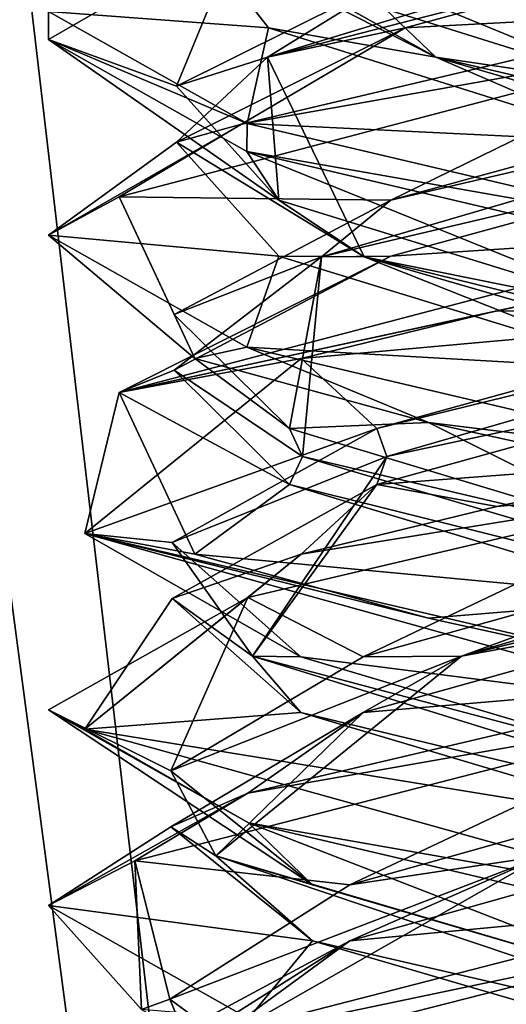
# Model space of a CAD drawing. Header units: millimetres. Extents: x -19 to 152, y -2 to 200.
# Tile 26 of 162: x -14.86 to -13.78, y 16.58 to 18.78. Entities that reach past the tile are written whole.
import ezdxf

# ---------------------------------------------------------------- set-up
doc = ezdxf.new("R2010")
doc.units = ezdxf.units.MM
doc.header["$LTSCALE"] = 65.185185
for name, color, linetype in [('181', 7, 'CONTINUOUS'), ('190', 7, 'CONTINUOUS'), ('191', 7, 'CONTINUOUS'), ('192', 7, 'CONTINUOUS'), ('193', 7, 'CONTINUOUS'), ('194', 7, 'CONTINUOUS'), ('195', 7, 'CONTINUOUS'), ('202', 7, 'CONTINUOUS'), ('203', 7, 'CONTINUOUS'), ('204', 7, 'CONTINUOUS'), ('205', 7, 'CONTINUOUS'), ('206', 7, 'CONTINUOUS'), ('207', 7, 'CONTINUOUS'), ('214', 7, 'CONTINUOUS'), ('215', 7, 'CONTINUOUS'), ('216', 7, 'CONTINUOUS'), ('217', 7, 'CONTINUOUS'), ('218', 7, 'CONTINUOUS'), ('219', 7, 'CONTINUOUS'), ('235', 7, 'CONTINUOUS'), ('236', 7, 'CONTINUOUS'), ('237', 7, 'CONTINUOUS'), ('238', 7, 'CONTINUOUS'), ('239', 7, 'CONTINUOUS'), ('240', 7, 'CONTINUOUS'), ('676', 7, 'CONTINUOUS'), ('777', 7, 'CONTINUOUS'), ('778', 7, 'CONTINUOUS')]:
    doc.layers.add(name, color=color, linetype=linetype)

msp = doc.modelspace()

# ---------------------------------------------------------------- linework, layer by layer
at = {"layer": '181', "color": 7, "linetype": 'Continuous'}
for points in [[(-14.3686, 18.9851, 1.0527), (-14.8, 18.7993, -0.0033), (-14.8, 18.7366, -0.0041), (-14.3686, 18.9851, 1.0527)], [(-13.3, 18.7375, -1.5), (-14.3564, 18.9862, -1.0649), (-13.3, 18.8, -1.5), (-13.3, 18.7375, -1.5)], [(-14.8, 18.7993, -0.0033), (-14.3564, 18.5487, -1.0649), (-14.8, 18.7366, -0.0041), (-14.8, 18.7993, -0.0033)], [(-13.3, 18.7375, 1.5), (-13.3, 18.8, 1.5), (-14.3686, 18.5476, 1.0527), (-13.3, 18.7375, 1.5)], [(-14.8, 18.7366, -0.0041), (-14.3564, 18.5487, -1.0649), (-14.3569, 18.4864, -1.0644), (-14.8, 18.7366, -0.0041)], [(-14.6422, 18.3848, 0.6697), (-13.3, 18.7375, 1.5), (-14.3686, 18.5476, 1.0527), (-14.6422, 18.3848, 0.6697)], [(-14.8, 18.2991, -0.0041), (-14.6422, 18.3848, 0.6697), (-14.3686, 18.5476, 1.0527), (-14.8, 18.2991, -0.0041)], [(-14.3564, 18.5487, -1.0649), (-13.3, 18.3, -1.5), (-14.3569, 18.4864, -1.0644), (-14.3564, 18.5487, -1.0649)], [(-13.3, 18.3, -1.5), (-13.3, 18.2375, -1.5), (-14.3569, 18.4864, -1.0644), (-13.3, 18.3, -1.5)], [(-14.4727, 18.0232, -0.9352), (-14.6422, 18.3848, 0.6697), (-14.8, 18.2991, -0.0041), (-14.4727, 18.0232, -0.9352)], [(-14.3569, 18.0489, -1.0644), (-14.4727, 18.0232, -0.9352), (-14.8, 18.2991, -0.0041), (-14.3569, 18.0489, -1.0644)], [(-13.3, 18.3, 1.5), (-14.6422, 17.9473, 0.6697), (-13.3, 18.2375, 1.5), (-13.3, 18.3, 1.5)], [(-13.3, 18.2375, 1.5), (-14.6422, 17.9473, 0.6697), (-13.7983, 18.1297, 1.4148), (-13.3, 18.2375, 1.5)], [(-13.7983, 18.1297, 1.4148), (-14.6422, 17.9473, 0.6697), (-14.2352, 18.0232, 1.1727), (-13.7983, 18.1297, 1.4148)], [(-13.9508, 17.8804, -1.3515), (-14.4727, 18.0232, -0.9352), (-14.3569, 18.0489, -1.0644), (-13.9508, 17.8804, -1.3515)], [(-13.3, 17.8, -1.5), (-13.9508, 17.8804, -1.3515), (-14.3569, 18.0489, -1.0644), (-13.3, 17.8, -1.5)], [(-14.2352, 18.0232, 1.1727), (-14.6422, 17.9473, 0.6697), (-14.7189, 17.6324, -0.4864), (-14.2352, 18.0232, 1.1727)], [(-14.6422, 17.9473, 0.6697), (-14.4727, 17.5857, -0.9352), (-14.7189, 17.6324, -0.4864), (-14.6422, 17.9473, 0.6697)], [(-13.3, 17.7375, -1.5), (-13.9508, 17.8804, -1.3515), (-13.3, 17.8, -1.5), (-13.3, 17.7375, -1.5)], [(-13.3, 17.8, 1.5), (-13.7983, 17.6922, 1.4148), (-13.3, 17.7375, 1.5), (-13.3, 17.8, 1.5)], [(-13.3, 17.7375, 1.5), (-14.2352, 17.5857, 1.1727), (-14.3543, 17.4894, 1.067), (-13.3, 17.7375, 1.5)], [(-13.7983, 17.6922, 1.4148), (-14.2352, 17.5857, 1.1727), (-13.3, 17.7375, 1.5), (-13.7983, 17.6922, 1.4148)], [(-14.7189, 17.6324, -0.4864), (-14.4727, 17.5857, -0.9352), (-13.9508, 17.4429, -1.3515), (-14.7189, 17.6324, -0.4864)], [(-13.3, 17.2375, -1.5), (-14.7189, 17.6324, -0.4864), (-13.3, 17.3, -1.5), (-13.3, 17.2375, -1.5)], [(-13.3, 17.3, -1.5), (-14.7189, 17.6324, -0.4864), (-13.9508, 17.4429, -1.3515), (-13.3, 17.3, -1.5)], [(-14.3543, 17.4894, 1.067), (-14.2352, 17.5857, 1.1727), (-14.7189, 17.1949, -0.4864), (-14.3543, 17.4894, 1.067)], [(-14.8, 17.2378, 0.0014), (-14.3543, 17.4894, 1.067), (-14.7189, 17.1949, -0.4864), (-14.8, 17.2378, 0.0014)], [(-13.3, 17.3, 1.5), (-14.3543, 17.0519, 1.067), (-13.3, 17.2375, 1.5), (-13.3, 17.3, 1.5)], [(-14.3533, 16.9853, -1.068), (-14.8, 17.2378, 0.0014), (-14.7189, 17.1949, -0.4864), (-14.3533, 16.9853, -1.068)], [(-13.3, 17.2375, 1.5), (-14.3543, 17.0519, 1.067), (-14.6072, 16.9007, 0.7356), (-13.3, 17.2375, 1.5)], [(-13.3, 16.8, -1.5), (-14.3533, 16.9853, -1.068), (-14.7189, 17.1949, -0.4864), (-13.3, 16.8, -1.5)], [(-14.3543, 17.0519, 1.067), (-14.8, 16.8003, 0.0014), (-14.6072, 16.9007, 0.7356), (-14.3543, 17.0519, 1.067)], [(-13.3, 16.7375, -1.5), (-14.3533, 16.9853, -1.068), (-13.3, 16.8, -1.5), (-13.3, 16.7375, -1.5)], [(-14.6072, 16.9007, 0.7356), (-14.8, 16.8003, 0.0014), (-14.592, 16.5679, -0.7621), (-14.6072, 16.9007, 0.7356)], [(-14.8, 16.8003, 0.0014), (-14.3533, 16.5478, -1.068), (-14.592, 16.5679, -0.7621), (-14.8, 16.8003, 0.0014)], [(-13.3, 16.7375, 1.5), (-13.3, 16.8, 1.5), (-14.6072, 16.4632, 0.7356), (-13.3, 16.7375, 1.5)], [(-14.5905, 16.4077, 0.7645), (-13.3, 16.7375, 1.5), (-14.6072, 16.4632, 0.7356), (-14.5905, 16.4077, 0.7645)]]:
    msp.add_3dface(points, dxfattribs=at)
at = {"layer": '190', "color": 7, "linetype": 'Continuous'}
for points in [[(-14.0969, 17.2318, 0.9361), (-13.3, 17.3, 1.5), (-13.182, 17.4869, 1.2237), (-14.0969, 17.2318, 0.9361)], [(-14.3543, 17.0519, 1.067), (-13.3, 17.3, 1.5), (-14.0969, 17.2318, 0.9361), (-14.3543, 17.0519, 1.067)], [(-14.5268, 16.9767, 0.0788), (-14.3543, 17.0519, 1.067), (-14.0969, 17.2318, 0.9361), (-14.5268, 16.9767, 0.0788)], [(-14.8, 16.8003, 0.0014), (-14.3543, 17.0519, 1.067), (-14.5268, 16.9767, 0.0788), (-14.8, 16.8003, 0.0014)], [(-14.2101, 16.7216, -0.8265), (-14.8, 16.8003, 0.0014), (-14.5268, 16.9767, 0.0788), (-14.2101, 16.7216, -0.8265)], [(-14.3533, 16.5478, -1.068), (-14.8, 16.8003, 0.0014), (-14.2101, 16.7216, -0.8265), (-14.3533, 16.5478, -1.068)], [(-13.3394, 16.4665, -1.2287), (-14.3533, 16.5478, -1.068), (-14.2101, 16.7216, -0.8265), (-13.3394, 16.4665, -1.2287)]]:
    msp.add_3dface(points, dxfattribs=at)
at = {"layer": '191', "color": 7, "linetype": 'Continuous'}
for points in [[(-13.8772, 17.358, 1.0444), (-12.3388, 17.742, 0.7665), (-12.3671, 17.8045, 0.744), (-13.8772, 17.358, 1.0444)], [(-13.8772, 17.358, 1.0444), (-12.3671, 17.8045, 0.744), (-13.182, 17.6119, 1.2237), (-13.8772, 17.358, 1.0444)], [(-13.182, 17.4869, 1.2237), (-12.3388, 17.742, 0.7665), (-13.8772, 17.358, 1.0444), (-13.182, 17.4869, 1.2237)], [(-14.0969, 17.3568, 0.9361), (-13.8772, 17.358, 1.0444), (-13.182, 17.6119, 1.2237), (-14.0969, 17.3568, 0.9361)], [(-14.0969, 17.2318, 0.9361), (-13.182, 17.4869, 1.2237), (-13.8772, 17.358, 1.0444), (-14.0969, 17.2318, 0.9361)], [(-14.4263, 16.9116, -0.3941), (-13.8772, 17.358, 1.0444), (-14.5268, 17.1017, 0.0788), (-14.4263, 16.9116, -0.3941)], [(-14.5268, 17.1017, 0.0788), (-13.8772, 17.358, 1.0444), (-14.0969, 17.3568, 0.9361), (-14.5268, 17.1017, 0.0788)], [(-14.4263, 16.9116, -0.3941), (-14.0969, 17.2318, 0.9361), (-13.8772, 17.358, 1.0444), (-14.4263, 16.9116, -0.3941)], [(-14.5268, 16.9767, 0.0788), (-14.0969, 17.2318, 0.9361), (-14.4263, 16.9116, -0.3941), (-14.5268, 16.9767, 0.0788)], [(-14.2101, 16.8466, -0.8265), (-14.4263, 16.9116, -0.3941), (-14.5268, 17.1017, 0.0788), (-14.2101, 16.8466, -0.8265)], [(-14.2101, 16.7216, -0.8265), (-14.5268, 16.9767, 0.0788), (-14.4263, 16.9116, -0.3941), (-14.2101, 16.7216, -0.8265)], [(-13.1001, 16.4652, -1.1764), (-14.2101, 16.7216, -0.8265), (-14.4263, 16.9116, -0.3941), (-13.1001, 16.4652, -1.1764)], [(-13.1001, 16.4652, -1.1764), (-14.4263, 16.9116, -0.3941), (-13.3394, 16.5915, -1.2287), (-13.1001, 16.4652, -1.1764)], [(-13.3394, 16.5915, -1.2287), (-14.4263, 16.9116, -0.3941), (-14.2101, 16.8466, -0.8265), (-13.3394, 16.5915, -1.2287)], [(-13.3394, 16.4665, -1.2287), (-14.2101, 16.7216, -0.8265), (-13.1001, 16.4652, -1.1764), (-13.3394, 16.4665, -1.2287)]]:
    msp.add_3dface(points, dxfattribs=at)
at = {"layer": '192', "color": 7, "linetype": 'Continuous'}
for points in [[(-13.3, 17.7375, 1.5), (-14.3543, 17.4894, 1.067), (-14.0969, 17.3568, 0.9361), (-13.3, 17.7375, 1.5)], [(-13.3, 17.7375, 1.5), (-14.0969, 17.3568, 0.9361), (-13.182, 17.6119, 1.2237), (-13.3, 17.7375, 1.5)], [(-14.3543, 17.4894, 1.067), (-14.8, 17.2378, 0.0014), (-14.5268, 17.1017, 0.0788), (-14.3543, 17.4894, 1.067)], [(-14.3543, 17.4894, 1.067), (-14.5268, 17.1017, 0.0788), (-14.0969, 17.3568, 0.9361), (-14.3543, 17.4894, 1.067)], [(-14.8, 17.2378, 0.0014), (-14.3533, 16.9853, -1.068), (-14.2101, 16.8466, -0.8265), (-14.8, 17.2378, 0.0014)], [(-14.8, 17.2378, 0.0014), (-14.2101, 16.8466, -0.8265), (-14.5268, 17.1017, 0.0788), (-14.8, 17.2378, 0.0014)], [(-14.3533, 16.9853, -1.068), (-13.3, 16.7375, -1.5), (-13.3394, 16.5915, -1.2287), (-14.3533, 16.9853, -1.068)], [(-14.3533, 16.9853, -1.068), (-13.3394, 16.5915, -1.2287), (-14.2101, 16.8466, -0.8265), (-14.3533, 16.9853, -1.068)]]:
    msp.add_3dface(points, dxfattribs=at)
at = {"layer": '193', "color": 7, "linetype": 'Continuous'}
for points in [[(-14.3083, 18.7624, -0.7033), (-14.8, 18.7993, -0.0033), (-14.5067, 19.0175, 0.235), (-14.3083, 18.7624, -0.7033)], [(-14.3564, 18.5487, -1.0649), (-14.8, 18.7993, -0.0033), (-14.3083, 18.7624, -0.7033), (-14.3564, 18.5487, -1.0649)], [(-13.4962, 18.5073, -1.2136), (-14.3564, 18.5487, -1.0649), (-14.3083, 18.7624, -0.7033), (-13.4962, 18.5073, -1.2136)], [(-13.3, 18.3, -1.5), (-14.3564, 18.5487, -1.0649), (-13.4962, 18.5073, -1.2136), (-13.3, 18.3, -1.5)]]:
    msp.add_3dface(points, dxfattribs=at)
at = {"layer": '194', "color": 7, "linetype": 'Continuous'}
for points in [[(-13.9349, 18.6973, -1.0104), (-14.5067, 19.0175, 0.235), (-14.4024, 19.1438, 0.4566), (-13.9349, 18.6973, -1.0104)], [(-13.9349, 18.6973, -1.0104), (-14.4024, 19.1438, 0.4566), (-14.3083, 18.8874, -0.7033), (-13.9349, 18.6973, -1.0104)], [(-14.3083, 18.7624, -0.7033), (-14.5067, 19.0175, 0.235), (-13.9349, 18.6973, -1.0104), (-14.3083, 18.7624, -0.7033)], [(-13.4962, 18.6323, -1.2136), (-13.9349, 18.6973, -1.0104), (-14.3083, 18.8874, -0.7033), (-13.4962, 18.6323, -1.2136)], [(-13.4962, 18.5073, -1.2136), (-14.3083, 18.7624, -0.7033), (-13.9349, 18.6973, -1.0104), (-13.4962, 18.5073, -1.2136)], [(-12.4102, 18.2509, -0.7951), (-13.4962, 18.5073, -1.2136), (-13.9349, 18.6973, -1.0104), (-12.4102, 18.2509, -0.7951)], [(-12.4102, 18.2509, -0.7951), (-13.9349, 18.6973, -1.0104), (-12.5647, 18.3772, -0.9852), (-12.4102, 18.2509, -0.7951)], [(-12.5647, 18.3772, -0.9852), (-13.9349, 18.6973, -1.0104), (-13.4962, 18.6323, -1.2136), (-12.5647, 18.3772, -0.9852)]]:
    msp.add_3dface(points, dxfattribs=at)
at = {"layer": '195', "color": 7, "linetype": 'Continuous'}
for points in [[(-14.3564, 18.9862, -1.0649), (-13.3, 18.7375, -1.5), (-13.4962, 18.6323, -1.2136), (-14.3564, 18.9862, -1.0649)], [(-14.3564, 18.9862, -1.0649), (-13.4962, 18.6323, -1.2136), (-14.3083, 18.8874, -0.7033), (-14.3564, 18.9862, -1.0649)]]:
    msp.add_3dface(points, dxfattribs=at)
at = {"layer": '202', "color": 7, "linetype": 'Continuous'}
for points in [[(-14.5237, 17.4869, 0.118), (-14.2352, 17.5857, 1.1727), (-14.0665, 17.742, 0.9612), (-14.5237, 17.4869, 0.118)], [(-14.7189, 17.1949, -0.4864), (-14.2352, 17.5857, 1.1727), (-14.5237, 17.4869, 0.118), (-14.7189, 17.1949, -0.4864)], [(-14.2361, 17.2318, -0.7969), (-14.7189, 17.1949, -0.4864), (-14.5237, 17.4869, 0.118), (-14.2361, 17.2318, -0.7969)], [(-13.3788, 16.9767, -1.2268), (-14.7189, 17.1949, -0.4864), (-14.2361, 17.2318, -0.7969), (-13.3788, 16.9767, -1.2268)], [(-13.3, 16.8, -1.5), (-14.7189, 17.1949, -0.4864), (-13.3788, 16.9767, -1.2268), (-13.3, 16.8, -1.5)]]:
    msp.add_3dface(points, dxfattribs=at)
at = {"layer": '203', "color": 7, "linetype": 'Continuous'}
for points in [[(-14.5237, 17.6119, 0.118), (-14.044, 17.8045, 0.9329), (-14.0665, 17.867, 0.9612), (-14.5237, 17.6119, 0.118)], [(-14.3444, 17.358, -0.5772), (-14.044, 17.8045, 0.9329), (-14.5237, 17.6119, 0.118), (-14.3444, 17.358, -0.5772)], [(-14.3444, 17.358, -0.5772), (-14.0665, 17.742, 0.9612), (-14.044, 17.8045, 0.9329), (-14.3444, 17.358, -0.5772)], [(-14.5237, 17.4869, 0.118), (-14.0665, 17.742, 0.9612), (-14.3444, 17.358, -0.5772), (-14.5237, 17.4869, 0.118)], [(-14.2361, 17.3568, -0.7969), (-14.3444, 17.358, -0.5772), (-14.5237, 17.6119, 0.118), (-14.2361, 17.3568, -0.7969)], [(-14.2361, 17.2318, -0.7969), (-14.5237, 17.4869, 0.118), (-14.3444, 17.358, -0.5772), (-14.2361, 17.2318, -0.7969)], [(-12.9059, 16.9116, -1.1263), (-14.2361, 17.2318, -0.7969), (-14.3444, 17.358, -0.5772), (-12.9059, 16.9116, -1.1263)], [(-12.9059, 16.9116, -1.1263), (-14.3444, 17.358, -0.5772), (-13.3788, 17.1017, -1.2268), (-12.9059, 16.9116, -1.1263)], [(-13.3788, 17.1017, -1.2268), (-14.3444, 17.358, -0.5772), (-14.2361, 17.3568, -0.7969), (-13.3788, 17.1017, -1.2268)], [(-13.3788, 16.9767, -1.2268), (-14.2361, 17.2318, -0.7969), (-12.9059, 16.9116, -1.1263), (-13.3788, 16.9767, -1.2268)]]:
    msp.add_3dface(points, dxfattribs=at)
at = {"layer": '204', "color": 7, "linetype": 'Continuous'}
for points in [[(-14.2352, 18.0232, 1.1727), (-14.7189, 17.6324, -0.4864), (-14.0665, 17.867, 0.9612), (-14.2352, 18.0232, 1.1727)], [(-14.7189, 17.6324, -0.4864), (-14.5237, 17.6119, 0.118), (-14.0665, 17.867, 0.9612), (-14.7189, 17.6324, -0.4864)], [(-14.7189, 17.6324, -0.4864), (-13.3, 17.2375, -1.5), (-14.2361, 17.3568, -0.7969), (-14.7189, 17.6324, -0.4864)], [(-14.7189, 17.6324, -0.4864), (-14.2361, 17.3568, -0.7969), (-14.5237, 17.6119, 0.118), (-14.7189, 17.6324, -0.4864)], [(-13.3, 17.2375, -1.5), (-13.3788, 17.1017, -1.2268), (-14.2361, 17.3568, -0.7969), (-13.3, 17.2375, -1.5)]]:
    msp.add_3dface(points, dxfattribs=at)
at = {"layer": '205', "color": 7, "linetype": 'Continuous'}
for points in [[(-14.0665, 17.742, 0.9612), (-13.3, 17.8, 1.5), (-13.1428, 17.9971, 1.2193), (-14.0665, 17.742, 0.9612)], [(-13.7983, 17.6922, 1.4148), (-13.3, 17.8, 1.5), (-14.0665, 17.742, 0.9612), (-13.7983, 17.6922, 1.4148)], [(-14.2352, 17.5857, 1.1727), (-13.7983, 17.6922, 1.4148), (-14.0665, 17.742, 0.9612), (-14.2352, 17.5857, 1.1727)]]:
    msp.add_3dface(points, dxfattribs=at)
at = {"layer": '206', "color": 7, "linetype": 'Continuous'}
for points in [[(-14.0665, 17.867, 0.9612), (-14.044, 17.8045, 0.9329), (-12.5049, 18.2509, 0.8898), (-14.0665, 17.867, 0.9612)], [(-14.0665, 17.867, 0.9612), (-12.5049, 18.2509, 0.8898), (-13.1428, 18.1221, 1.2193), (-14.0665, 17.867, 0.9612)], [(-14.044, 17.8045, 0.9329), (-13.1428, 17.9971, 1.2193), (-12.5049, 18.2509, 0.8898), (-14.044, 17.8045, 0.9329)], [(-14.044, 17.8045, 0.9329), (-14.0665, 17.742, 0.9612), (-13.1428, 17.9971, 1.2193), (-14.044, 17.8045, 0.9329)]]:
    msp.add_3dface(points, dxfattribs=at)
at = {"layer": '207', "color": 7, "linetype": 'Continuous'}
for points in [[(-13.3, 18.2375, 1.5), (-13.7983, 18.1297, 1.4148), (-13.1428, 18.1221, 1.2193), (-13.3, 18.2375, 1.5)], [(-13.7983, 18.1297, 1.4148), (-14.2352, 18.0232, 1.1727), (-13.1428, 18.1221, 1.2193), (-13.7983, 18.1297, 1.4148)], [(-14.2352, 18.0232, 1.1727), (-14.0665, 17.867, 0.9612), (-13.1428, 18.1221, 1.2193), (-14.2352, 18.0232, 1.1727)]]:
    msp.add_3dface(points, dxfattribs=at)
at = {"layer": '214', "color": 7, "linetype": 'Continuous'}
for points in [[(-13.418, 17.4869, -1.2237), (-14.4727, 17.5857, -0.9352), (-14.2612, 17.742, -0.7665), (-13.418, 17.4869, -1.2237)], [(-13.9508, 17.4429, -1.3515), (-14.4727, 17.5857, -0.9352), (-13.418, 17.4869, -1.2237), (-13.9508, 17.4429, -1.3515)], [(-13.3, 17.3, -1.5), (-13.9508, 17.4429, -1.3515), (-13.418, 17.4869, -1.2237), (-13.3, 17.3, -1.5)]]:
    msp.add_3dface(points, dxfattribs=at)
at = {"layer": '215', "color": 7, "linetype": 'Continuous'}
for points in [[(-13.418, 17.6119, -1.2237), (-14.2329, 17.8045, -0.744), (-14.2612, 17.867, -0.7665), (-13.418, 17.6119, -1.2237)], [(-12.7228, 17.358, -1.0444), (-14.2612, 17.742, -0.7665), (-14.2329, 17.8045, -0.744), (-12.7228, 17.358, -1.0444)], [(-12.7228, 17.358, -1.0444), (-14.2329, 17.8045, -0.744), (-13.418, 17.6119, -1.2237), (-12.7228, 17.358, -1.0444)], [(-13.418, 17.4869, -1.2237), (-14.2612, 17.742, -0.7665), (-12.7228, 17.358, -1.0444), (-13.418, 17.4869, -1.2237)], [(-14.1552, 16.3364, 0.8831), (-13.4999, 16.4652, 1.1764), (-13.2606, 16.5915, 1.2287), (-14.1552, 16.3364, 0.8831)]]:
    msp.add_3dface(points, dxfattribs=at)
at = {"layer": '216', "color": 7, "linetype": 'Continuous'}
for points in [[(-14.4727, 18.0232, -0.9352), (-13.9508, 17.8804, -1.3515), (-14.2612, 17.867, -0.7665), (-14.4727, 18.0232, -0.9352)], [(-13.9508, 17.8804, -1.3515), (-13.418, 17.6119, -1.2237), (-14.2612, 17.867, -0.7665), (-13.9508, 17.8804, -1.3515)], [(-13.9508, 17.8804, -1.3515), (-13.3, 17.7375, -1.5), (-13.418, 17.6119, -1.2237), (-13.9508, 17.8804, -1.3515)], [(-13.3, 16.7375, 1.5), (-14.5905, 16.4077, 0.7645), (-14.1552, 16.3364, 0.8831), (-13.3, 16.7375, 1.5)], [(-13.3, 16.7375, 1.5), (-14.1552, 16.3364, 0.8831), (-13.2606, 16.5915, 1.2287), (-13.3, 16.7375, 1.5)]]:
    msp.add_3dface(points, dxfattribs=at)
at = {"layer": '217', "color": 7, "linetype": 'Continuous'}
for points in [[(-14.0353, 18.2522, 0.9852), (-13.3, 18.3, 1.5), (-13.1038, 18.5073, 1.2136), (-14.0353, 18.2522, 0.9852)], [(-14.6422, 17.9473, 0.6697), (-13.3, 18.3, 1.5), (-14.0353, 18.2522, 0.9852), (-14.6422, 17.9473, 0.6697)], [(-14.5193, 17.9971, 0.1572), (-14.6422, 17.9473, 0.6697), (-14.0353, 18.2522, 0.9852), (-14.5193, 17.9971, 0.1572)], [(-14.2612, 17.742, -0.7665), (-14.6422, 17.9473, 0.6697), (-14.5193, 17.9971, 0.1572), (-14.2612, 17.742, -0.7665)], [(-14.4727, 17.5857, -0.9352), (-14.6422, 17.9473, 0.6697), (-14.2612, 17.742, -0.7665), (-14.4727, 17.5857, -0.9352)]]:
    msp.add_3dface(points, dxfattribs=at)
at = {"layer": '218', "color": 7, "linetype": 'Continuous'}
for points in [[(-14.1898, 18.2509, 0.7951), (-13.1038, 18.5073, 1.2136), (-12.6651, 18.6973, 1.0104), (-14.1898, 18.2509, 0.7951)], [(-14.1898, 18.2509, 0.7951), (-12.6651, 18.6973, 1.0104), (-14.0353, 18.3772, 0.9852), (-14.1898, 18.2509, 0.7951)], [(-14.0353, 18.3772, 0.9852), (-12.6651, 18.6973, 1.0104), (-13.1038, 18.6323, 1.2136), (-14.0353, 18.3772, 0.9852)], [(-14.0353, 18.2522, 0.9852), (-13.1038, 18.5073, 1.2136), (-14.1898, 18.2509, 0.7951), (-14.0353, 18.2522, 0.9852)], [(-14.5193, 18.1221, 0.1572), (-14.1898, 18.2509, 0.7951), (-14.0353, 18.3772, 0.9852), (-14.5193, 18.1221, 0.1572)], [(-14.5193, 17.9971, 0.1572), (-14.0353, 18.2522, 0.9852), (-14.1898, 18.2509, 0.7951), (-14.5193, 17.9971, 0.1572)], [(-14.2329, 17.8045, -0.744), (-14.5193, 17.9971, 0.1572), (-14.1898, 18.2509, 0.7951), (-14.2329, 17.8045, -0.744)], [(-14.2612, 17.867, -0.7665), (-14.1898, 18.2509, 0.7951), (-14.5193, 18.1221, 0.1572), (-14.2612, 17.867, -0.7665)], [(-14.2612, 17.867, -0.7665), (-14.2329, 17.8045, -0.744), (-14.1898, 18.2509, 0.7951), (-14.2612, 17.867, -0.7665)], [(-14.2329, 17.8045, -0.744), (-14.2612, 17.742, -0.7665), (-14.5193, 17.9971, 0.1572), (-14.2329, 17.8045, -0.744)]]:
    msp.add_3dface(points, dxfattribs=at)
at = {"layer": '219', "color": 7, "linetype": 'Continuous'}
for points in [[(-13.3, 18.7375, 1.5), (-14.6422, 18.3848, 0.6697), (-14.0353, 18.3772, 0.9852), (-13.3, 18.7375, 1.5)], [(-13.3, 18.7375, 1.5), (-14.0353, 18.3772, 0.9852), (-13.1038, 18.6323, 1.2136), (-13.3, 18.7375, 1.5)], [(-14.6422, 18.3848, 0.6697), (-14.4727, 18.0232, -0.9352), (-14.5193, 18.1221, 0.1572), (-14.6422, 18.3848, 0.6697)], [(-14.6422, 18.3848, 0.6697), (-14.5193, 18.1221, 0.1572), (-14.0353, 18.3772, 0.9852), (-14.6422, 18.3848, 0.6697)], [(-14.4727, 18.0232, -0.9352), (-14.2612, 17.867, -0.7665), (-14.5193, 18.1221, 0.1572), (-14.4727, 18.0232, -0.9352)]]:
    msp.add_3dface(points, dxfattribs=at)
at = {"layer": '235', "color": 7, "linetype": 'Continuous'}
for points in [[(-14.1265, 16.7216, 0.9101), (-13.3, 16.8, 1.5), (-13.2212, 16.9767, 1.2268), (-14.1265, 16.7216, 0.9101)], [(-14.6072, 16.4632, 0.7356), (-13.3, 16.8, 1.5), (-14.1265, 16.7216, 0.9101), (-14.6072, 16.4632, 0.7356)], [(-14.5287, 16.4665, 0.0394), (-14.6072, 16.4632, 0.7356), (-14.1265, 16.7216, 0.9101), (-14.5287, 16.4665, 0.0394)]]:
    msp.add_3dface(points, dxfattribs=at)
at = {"layer": '236', "color": 7, "linetype": 'Continuous'}
for points in [[(-14.1265, 16.8466, 0.9101), (-13.6941, 16.9116, 1.1263), (-13.2212, 17.1017, 1.2268), (-14.1265, 16.8466, 0.9101)], [(-14.1265, 16.7216, 0.9101), (-13.2212, 16.9767, 1.2268), (-13.6941, 16.9116, 1.1263), (-14.1265, 16.7216, 0.9101)], [(-14.4764, 16.4652, -0.1999), (-13.6941, 16.9116, 1.1263), (-14.5287, 16.5915, 0.0394), (-14.4764, 16.4652, -0.1999)], [(-14.5287, 16.5915, 0.0394), (-13.6941, 16.9116, 1.1263), (-14.1265, 16.8466, 0.9101), (-14.5287, 16.5915, 0.0394)], [(-14.4764, 16.4652, -0.1999), (-14.1265, 16.7216, 0.9101), (-13.6941, 16.9116, 1.1263), (-14.4764, 16.4652, -0.1999)], [(-14.5287, 16.4665, 0.0394), (-14.1265, 16.7216, 0.9101), (-14.4764, 16.4652, -0.1999), (-14.5287, 16.4665, 0.0394)], [(-14.1831, 16.3364, -0.8552), (-14.4764, 16.4652, -0.1999), (-14.5287, 16.5915, 0.0394), (-14.1831, 16.3364, -0.8552)]]:
    msp.add_3dface(points, dxfattribs=at)
at = {"layer": '237', "color": 7, "linetype": 'Continuous'}
for points in [[(-13.3, 17.2375, 1.5), (-14.6072, 16.9007, 0.7356), (-14.1265, 16.8466, 0.9101), (-13.3, 17.2375, 1.5)], [(-13.3, 17.2375, 1.5), (-14.1265, 16.8466, 0.9101), (-13.2212, 17.1017, 1.2268), (-13.3, 17.2375, 1.5)], [(-14.6072, 16.9007, 0.7356), (-14.592, 16.5679, -0.7621), (-14.5287, 16.5915, 0.0394), (-14.6072, 16.9007, 0.7356)], [(-14.6072, 16.9007, 0.7356), (-14.5287, 16.5915, 0.0394), (-14.1265, 16.8466, 0.9101), (-14.6072, 16.9007, 0.7356)], [(-14.592, 16.5679, -0.7621), (-14.1831, 16.3364, -0.8552), (-14.5287, 16.5915, 0.0394), (-14.592, 16.5679, -0.7621)]]:
    msp.add_3dface(points, dxfattribs=at)
at = {"layer": '238', "color": 7, "linetype": 'Continuous'}
for points in [[(-14.0033, 18.7624, 1.0083), (-13.3, 18.8, 1.5), (-13.065, 19.0175, 1.2067), (-14.0033, 18.7624, 1.0083)], [(-14.3686, 18.5476, 1.0527), (-13.3, 18.8, 1.5), (-14.0033, 18.7624, 1.0083), (-14.3686, 18.5476, 1.0527)], [(-14.5136, 18.5073, 0.1962), (-14.3686, 18.5476, 1.0527), (-14.0033, 18.7624, 1.0083), (-14.5136, 18.5073, 0.1962)], [(-14.8, 18.2991, -0.0041), (-14.3686, 18.5476, 1.0527), (-14.5136, 18.5073, 0.1962), (-14.8, 18.2991, -0.0041)], [(-14.2852, 18.2522, -0.7353), (-14.8, 18.2991, -0.0041), (-14.5136, 18.5073, 0.1962), (-14.2852, 18.2522, -0.7353)], [(-14.3569, 18.0489, -1.0644), (-14.8, 18.2991, -0.0041), (-14.2852, 18.2522, -0.7353), (-14.3569, 18.0489, -1.0644)], [(-13.4572, 17.9971, -1.2193), (-14.3569, 18.0489, -1.0644), (-14.2852, 18.2522, -0.7353), (-13.4572, 17.9971, -1.2193)], [(-13.3, 17.8, -1.5), (-14.3569, 18.0489, -1.0644), (-13.4572, 17.9971, -1.2193), (-13.3, 17.8, -1.5)]]:
    msp.add_3dface(points, dxfattribs=at)
at = {"layer": '239', "color": 7, "linetype": 'Continuous'}
for points in [[(-14.3104, 18.6973, 0.6349), (-13.065, 19.0175, 1.2067), (-12.8434, 19.1438, 1.1024), (-14.3104, 18.6973, 0.6349)], [(-14.3104, 18.6973, 0.6349), (-12.8434, 19.1438, 1.1024), (-14.0033, 18.8874, 1.0083), (-14.3104, 18.6973, 0.6349)], [(-14.0033, 18.7624, 1.0083), (-13.065, 19.0175, 1.2067), (-14.3104, 18.6973, 0.6349), (-14.0033, 18.7624, 1.0083)], [(-14.5136, 18.6323, 0.1962), (-14.3104, 18.6973, 0.6349), (-14.0033, 18.8874, 1.0083), (-14.5136, 18.6323, 0.1962)], [(-14.5136, 18.5073, 0.1962), (-14.0033, 18.7624, 1.0083), (-14.3104, 18.6973, 0.6349), (-14.5136, 18.5073, 0.1962)], [(-14.0951, 18.2509, -0.8898), (-14.5136, 18.5073, 0.1962), (-14.3104, 18.6973, 0.6349), (-14.0951, 18.2509, -0.8898)], [(-14.2852, 18.3772, -0.7353), (-14.3104, 18.6973, 0.6349), (-14.5136, 18.6323, 0.1962), (-14.2852, 18.3772, -0.7353)], [(-14.0951, 18.2509, -0.8898), (-14.3104, 18.6973, 0.6349), (-14.2852, 18.3772, -0.7353), (-14.0951, 18.2509, -0.8898)], [(-14.2852, 18.2522, -0.7353), (-14.5136, 18.5073, 0.1962), (-14.0951, 18.2509, -0.8898), (-14.2852, 18.2522, -0.7353)], [(-13.4572, 18.1221, -1.2193), (-14.0951, 18.2509, -0.8898), (-14.2852, 18.3772, -0.7353), (-13.4572, 18.1221, -1.2193)], [(-13.4572, 17.9971, -1.2193), (-14.2852, 18.2522, -0.7353), (-14.0951, 18.2509, -0.8898), (-13.4572, 17.9971, -1.2193)], [(-12.5335, 17.867, -0.9612), (-12.556, 17.8045, -0.9329), (-14.0951, 18.2509, -0.8898), (-12.5335, 17.867, -0.9612)], [(-12.556, 17.8045, -0.9329), (-13.4572, 17.9971, -1.2193), (-14.0951, 18.2509, -0.8898), (-12.556, 17.8045, -0.9329)], [(-12.5335, 17.867, -0.9612), (-14.0951, 18.2509, -0.8898), (-13.4572, 18.1221, -1.2193), (-12.5335, 17.867, -0.9612)]]:
    msp.add_3dface(points, dxfattribs=at)
at = {"layer": '240', "color": 7, "linetype": 'Continuous'}
for points in [[(-14.3686, 18.9851, 1.0527), (-14.8, 18.7366, -0.0041), (-14.5136, 18.6323, 0.1962), (-14.3686, 18.9851, 1.0527)], [(-14.3686, 18.9851, 1.0527), (-14.5136, 18.6323, 0.1962), (-14.0033, 18.8874, 1.0083), (-14.3686, 18.9851, 1.0527)], [(-14.8, 18.7366, -0.0041), (-14.3569, 18.4864, -1.0644), (-14.2852, 18.3772, -0.7353), (-14.8, 18.7366, -0.0041)], [(-14.8, 18.7366, -0.0041), (-14.2852, 18.3772, -0.7353), (-14.5136, 18.6323, 0.1962), (-14.8, 18.7366, -0.0041)], [(-14.3569, 18.4864, -1.0644), (-13.3, 18.2375, -1.5), (-13.4572, 18.1221, -1.2193), (-14.3569, 18.4864, -1.0644)], [(-14.3569, 18.4864, -1.0644), (-13.4572, 18.1221, -1.2193), (-14.2852, 18.3772, -0.7353), (-14.3569, 18.4864, -1.0644)]]:
    msp.add_3dface(points, dxfattribs=at)
at = {"layer": '676', "color": 7, "linetype": 'Continuous'}
for points in [[(-13.9913, 30.8, -10.3442), (-16.5481, 1, -5.3773), (-17.1505, 4.8, -2.9362), (-13.9913, 30.8, -10.3442)], [(-17.1505, 30.8, 2.9362), (-16.5481, 1, 5.3773), (-13.9913, 30.8, 10.3442), (-17.1505, 30.8, 2.9362)], [(-17.1505, 30.8, -2.9362), (-13.9913, 30.8, -10.3442), (-17.1505, 4.8, -2.9362), (-17.1505, 30.8, -2.9362)], [(-10.2267, 1, -14.0774), (-16.5481, 1, -5.3773), (-13.9913, 30.8, -10.3442), (-10.2267, 1, -14.0774)], [(-16.5481, 1, 5.3773), (-10.2267, 1, 14.0774), (-13.9913, 30.8, 10.3442), (-16.5481, 1, 5.3773)], [(-7.8349, 30.8, -15.5362), (-10.2267, 1, -14.0774), (-13.9913, 30.8, -10.3442), (-7.8349, 30.8, -15.5362)], [(-13.9913, 30.8, 10.3442), (-10.2267, 1, 14.0774), (-7.8349, 30.8, 15.5362), (-13.9913, 30.8, 10.3442)]]:
    msp.add_3dface(points, dxfattribs=at)
at = {"layer": '777', "color": 7, "linetype": 'Continuous'}
for points in [[(-17.1505, 30.8, -2.9362), (-17.1505, 4.8, -2.9362), (-13.2023, 36.8, -2.7983), (-17.1505, 30.8, -2.9362)], [(-17.1505, 4.8, -2.9362), (-13.2023, 4.8, -2.7983), (-13.2023, 36.8, -2.7983), (-17.1505, 4.8, -2.9362)]]:
    msp.add_3dface(points, dxfattribs=at)
at = {"layer": '778', "color": 7, "linetype": 'Continuous'}
for points in [[(-17.0447, 33.8038, 2.9325), (-16.9391, 36.8, 2.9288), (-13.2023, 4.8, 2.7983), (-17.0447, 33.8038, 2.9325)], [(-13.2023, 4.8, 2.7983), (-16.9391, 36.8, 2.9288), (-13.2023, 36.8, 2.7983), (-13.2023, 4.8, 2.7983)], [(-17.1505, 30.8, 2.9362), (-17.0447, 33.8038, 2.9325), (-13.2023, 4.8, 2.7983), (-17.1505, 30.8, 2.9362)], [(-17.1505, 4.8, 2.9362), (-17.1505, 30.8, 2.9362), (-13.2023, 4.8, 2.7983), (-17.1505, 4.8, 2.9362)]]:
    msp.add_3dface(points, dxfattribs=at)

doc.saveas('drawing.dxf')
